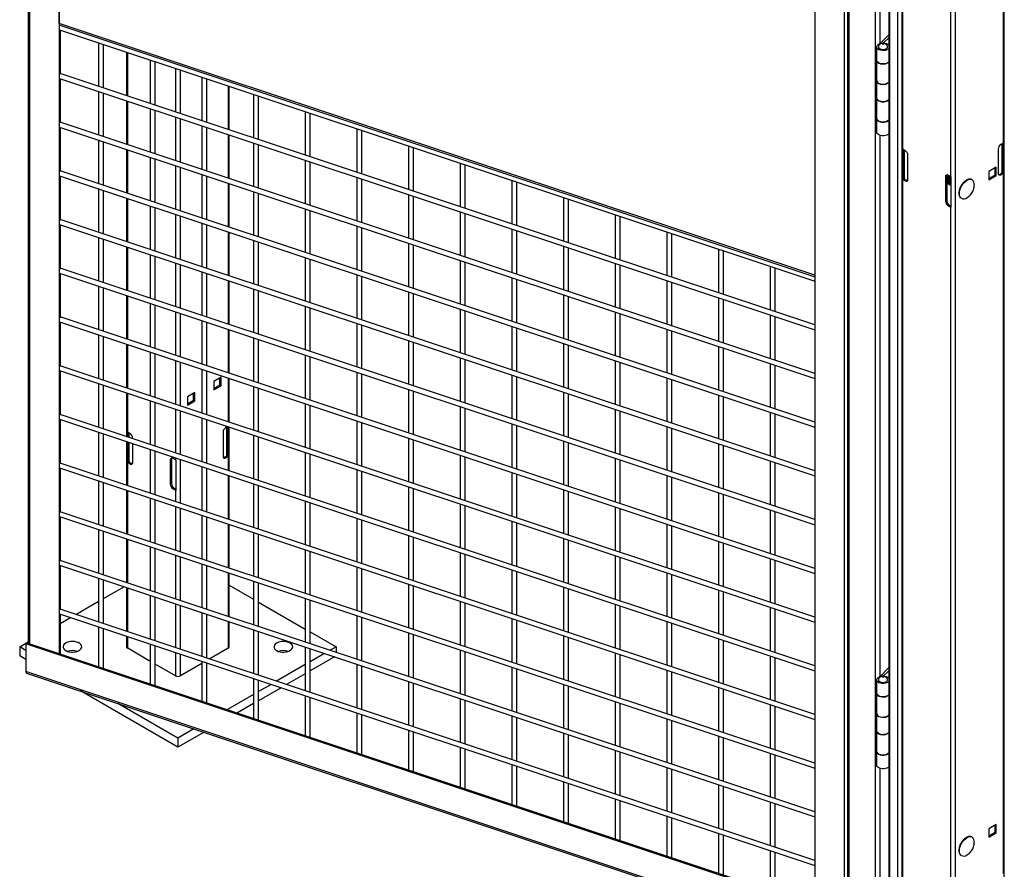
# Model space of a CAD drawing. Header units: inches. Extents: x 0.1 to 10.7, y 0.1 to 7.8.
# Tile 42 of 46: x 8.8 to 10.2, y 5 to 6.2. Entities that reach past the tile are written whole.
import ezdxf

# ---------------------------------------------------------------- set-up
doc = ezdxf.new("R2010")
doc.units = ezdxf.units.IN
doc.header["$MEASUREMENT"] = 0

msp = doc.modelspace()

# ---------------------------------------------------------------- linework, layer by layer
for p, q in [((9.99406, 7.14998), (9.99406, 4.9045)), ((9.99661, 4.90195), (9.99661, 7.14743)), ((10.03288, 7.13535), (10.03288, 4.88986)), ((10.05194, 7.1284), (10.05194, 4.88291)), ((10.05356, 4.88066), (10.05356, 7.12614)), ((9.94859, 7.12091), (9.94859, 4.96183)), ((10.06417, 7.12002), (10.06417, 4.87453)), ((10.07014, 7.11777), (10.07014, 4.69791)), ((10.21331, 4.69791), (10.21331, 7.11777)), ((9.98954, 7.10726), (9.98954, 4.94819)), ((10.14526, 4.65743), (10.14526, 7.07729)), ((10.21185, 7.00515), (10.21185, 6.02701)), ((10.07161, 6.0185), (10.07161, 6.99665)), ((10.13819, 6.95821), (10.13819, 5.98006)), ((10.03985, 6.16636), (10.03985, 6.78619)), ((8.84977, 6.37473), (8.84977, 5.32807)), ((8.85217, 5.32727), (8.85217, 6.37497)), ((8.89312, 6.36168), (8.89312, 5.31362)), ((8.89312, 6.19421), (8.89312, 6.36168)), ((9.94859, 6.24168), (9.94859, 5.84242)), ((9.94859, 5.84242), (8.89312, 6.19421)), ((8.89413, 6.19173), (9.94859, 5.84028)), ((8.89462, 6.19157), (8.89462, 6.19118)), ((8.89373, 6.18548), (9.94859, 5.8339)), ((8.89462, 6.18519), (8.89462, 6.12314)), ((10.05194, 6.17845), (10.03977, 6.16627)), ((8.94828, 6.1673), (8.94828, 6.10628)), ((8.95495, 6.10406), (8.95495, 6.16508)), ((10.05194, 6.17405), (10.04433, 6.16644)), ((8.98739, 6.15427), (8.98739, 6.09325)), ((8.98885, 6.09276), (8.98885, 6.15378)), ((10.03494, 6.16138), (10.03494, 6.14267)), ((9.02045, 6.14325), (9.02045, 6.08223)), ((9.02712, 6.08001), (9.02712, 6.14102)), ((10.03494, 6.14267), (10.03494, 6.1146)), ((9.94859, 5.77288), (8.89462, 6.12417)), ((9.05544, 6.13159), (9.05544, 6.07057)), ((9.06251, 6.06821), (9.06251, 6.12923)), ((8.89373, 6.11744), (9.94859, 5.76586)), ((8.89462, 6.11714), (8.89462, 6.05509)), ((9.09262, 6.11919), (9.09262, 6.05817)), ((9.09928, 6.05595), (9.09928, 6.11697)), ((9.12909, 6.10704), (9.12909, 6.04602)), ((9.13056, 6.04553), (9.13056, 6.10655)), ((10.03494, 6.11375), (10.03494, 6.08994)), ((8.94828, 6.09925), (8.94828, 6.03824)), ((8.95495, 6.03602), (8.95495, 6.09703)), ((9.16479, 6.09514), (9.16479, 6.03412)), ((9.17145, 6.0319), (9.17145, 6.09292)), ((8.98739, 6.08622), (8.98739, 6.0252)), ((8.98885, 6.02472), (8.98885, 6.08573)), ((10.03494, 6.08994), (10.03494, 6.06187)), ((9.02045, 6.0752), (9.02045, 6.01418)), ((9.02712, 6.01196), (9.02712, 6.07298)), ((9.23696, 6.07109), (9.23696, 6.01007)), ((9.24362, 6.00785), (9.24362, 6.06886)), ((9.94859, 5.70484), (8.89462, 6.05612)), ((9.05544, 6.06354), (9.05544, 6.00252)), ((9.06251, 6.00017), (9.06251, 6.06118)), ((10.03494, 6.06102), (10.03494, 6.0423)), ((8.89373, 6.04939), (9.94859, 5.69781)), ((8.89462, 6.0491), (8.89462, 5.98705)), ((9.09262, 6.05115), (9.09262, 5.99013)), ((9.09928, 5.98791), (9.09928, 6.04893)), ((9.12909, 6.03899), (9.12909, 5.97797)), ((9.13056, 5.97748), (9.13056, 6.0385)), ((9.30912, 6.04703), (9.30912, 5.98601)), ((9.31579, 5.98379), (9.31579, 6.04481)), ((10.03985, 5.28177), (10.03985, 6.03769)), ((8.94828, 6.03121), (8.94828, 5.97019)), ((8.95495, 5.96797), (8.95495, 6.02899)), ((9.16479, 6.02709), (9.16479, 5.96608)), ((9.17145, 5.96385), (9.17145, 6.02487)), ((10.21185, 6.02701), (10.20861, 6.02513)), ((10.21014, 5.98546), (10.21014, 6.02602)), ((10.21063, 6.0263), (10.21063, 5.98586)), ((10.21239, 6.02737), (10.21239, 5.98485)), ((8.98739, 6.01818), (8.98739, 5.95716)), ((8.98885, 5.95667), (8.98885, 6.01769)), ((9.38129, 6.02298), (9.38129, 5.96196)), ((9.38796, 5.95974), (9.38796, 6.02076)), ((10.07107, 5.97634), (10.07107, 6.01887)), ((10.07485, 6.01663), (10.07161, 6.0185)), ((10.07282, 5.97735), (10.07282, 6.0178)), ((10.07332, 6.01751), (10.07332, 5.97696)), ((10.20478, 6.0185), (10.20478, 5.98482)), ((9.02045, 6.00716), (9.02045, 5.94614)), ((9.02712, 5.94392), (9.02712, 6.00493)), ((9.23696, 6.00304), (9.23696, 5.94202)), ((9.24362, 5.9398), (9.24362, 6.00082)), ((9.45346, 5.99892), (9.45346, 5.93791)), ((9.46013, 5.93568), (9.46013, 5.9967)), ((10.07868, 5.97631), (10.07868, 6.00999)), ((9.94859, 5.63679), (8.89462, 5.98808)), ((9.05544, 5.9955), (9.05544, 5.93448)), ((9.06251, 5.93212), (9.06251, 5.99314)), ((9.09262, 5.9831), (9.09262, 5.92208)), ((10.20204, 5.99316), (10.19191, 5.98732)), ((10.19191, 5.98732), (10.19191, 5.97562)), ((10.20033, 5.98246), (10.20033, 5.99218)), ((10.20204, 5.98147), (10.20204, 5.99316)), ((10.2069, 5.98359), (10.21014, 5.98546)), ((10.2069, 5.98359), (10.20861, 5.98261)), ((10.20861, 5.98261), (10.21185, 5.98448)), ((10.21239, 5.98485), (10.21063, 5.98586)), ((10.21185, 5.98448), (10.21185, 5.00633)), ((8.89373, 5.98135), (9.94859, 5.62977)), ((8.89462, 5.98105), (8.89462, 5.919)), ((9.09928, 5.91986), (9.09928, 5.98088)), ((9.12909, 5.97095), (9.12909, 5.90993)), ((9.13056, 5.90944), (9.13056, 5.97046)), ((9.30912, 5.97899), (9.30912, 5.91797)), ((9.31579, 5.91575), (9.31579, 5.97676)), ((9.52563, 5.97487), (9.52563, 5.91385)), ((9.5323, 5.91163), (9.5323, 5.97265)), ((10.07107, 5.97634), (10.07282, 5.97735)), ((10.07161, 4.99782), (10.07161, 5.97597)), ((10.07161, 5.97597), (10.07485, 5.9741)), ((10.07332, 5.97696), (10.07656, 5.97509)), ((10.07485, 5.9741), (10.07656, 5.97509)), ((10.13283, 5.98071), (10.13112, 5.97972)), ((10.13112, 5.97972), (10.13112, 5.94604)), ((10.13283, 5.98071), (10.13283, 5.94702)), ((10.13295, 5.97132), (10.13315, 5.9712)), ((10.13458, 5.97037), (10.13479, 5.97025)), ((10.13819, 5.98006), (10.13495, 5.98193)), ((10.13622, 5.96943), (10.13643, 5.96931)), ((10.13883, 5.97975), (10.13883, 5.93722)), ((10.19191, 5.9776), (10.20033, 5.98246)), ((10.19191, 5.97562), (10.20204, 5.98147)), ((10.20204, 5.98147), (10.20033, 5.98246)), ((8.94828, 5.96316), (8.94828, 5.90215)), ((8.95495, 5.89992), (8.95495, 5.96094)), ((9.16479, 5.95905), (9.16479, 5.89803)), ((9.17145, 5.89581), (9.17145, 5.95683)), ((10.13786, 5.96848), (10.13806, 5.96836)), ((8.98739, 5.95013), (8.98739, 5.88911)), ((8.98885, 5.88863), (8.98885, 5.94964)), ((9.38129, 5.95493), (9.38129, 5.89392)), ((9.38796, 5.89169), (9.38796, 5.95271)), ((9.5978, 5.95082), (9.5978, 5.8898)), ((9.60447, 5.88758), (9.60447, 5.9486)), ((10.13112, 5.94604), (10.13283, 5.94702)), ((9.02045, 5.93911), (9.02045, 5.87809)), ((9.02712, 5.87587), (9.02712, 5.93689)), ((9.23696, 5.935), (9.23696, 5.87398)), ((9.24362, 5.87176), (9.24362, 5.93277)), ((9.45346, 5.93088), (9.45346, 5.86986)), ((9.46013, 5.86764), (9.46013, 5.92866)), ((10.13666, 5.94039), (10.13495, 5.9394)), ((10.13495, 5.9394), (10.13819, 5.93753)), ((10.13666, 5.94039), (10.13883, 5.93914)), ((10.13819, 5.93753), (10.13819, 4.95938)), ((9.94859, 5.56875), (8.89462, 5.92003)), ((9.05544, 5.92745), (9.05544, 5.86643)), ((9.06251, 5.86408), (9.06251, 5.92509)), ((9.09262, 5.91506), (9.09262, 5.85404)), ((9.66997, 5.92676), (9.66997, 5.86575)), ((9.67663, 5.86352), (9.67663, 5.92454)), ((8.89373, 5.9133), (9.94859, 5.56172)), ((8.89462, 5.91301), (8.89462, 5.85096)), ((9.09928, 5.85182), (9.09928, 5.91284)), ((9.12909, 5.9029), (9.12909, 5.84188)), ((9.13056, 5.84139), (9.13056, 5.90241)), ((9.30912, 5.91094), (9.30912, 5.84992)), ((9.31579, 5.8477), (9.31579, 5.90872)), ((9.52563, 5.90683), (9.52563, 5.84581)), ((9.5323, 5.84359), (9.5323, 5.9046)), ((9.74214, 5.90271), (9.74214, 5.84169)), ((9.7488, 5.83947), (9.7488, 5.90049)), ((8.94828, 5.89512), (8.94828, 5.8341)), ((8.95495, 5.83188), (8.95495, 5.8929)), ((9.16479, 5.891), (9.16479, 5.82999)), ((9.17145, 5.82776), (9.17145, 5.88878)), ((9.38129, 5.88689), (9.38129, 5.82587)), ((8.98739, 5.88209), (8.98739, 5.82107)), ((8.98885, 5.82058), (8.98885, 5.8816)), ((9.38796, 5.82365), (9.38796, 5.88467)), ((9.5978, 5.88277), (9.5978, 5.82175)), ((9.60447, 5.81953), (9.60447, 5.88055)), ((9.81431, 5.87866), (9.81431, 5.81764)), ((9.82097, 5.81542), (9.82097, 5.87643)), ((9.02045, 5.87107), (9.02045, 5.81005)), ((9.02712, 5.80783), (9.02712, 5.86884)), ((9.05544, 5.85941), (9.05544, 5.79839)), ((9.23696, 5.86695), (9.23696, 5.80593)), ((9.24362, 5.80371), (9.24362, 5.86473)), ((9.45346, 5.86283), (9.45346, 5.80182)), ((9.46013, 5.79959), (9.46013, 5.86061)), ((8.89373, 5.84526), (9.94859, 5.49368)), ((9.94859, 5.5007), (8.89462, 5.85199)), ((9.06251, 5.79603), (9.06251, 5.85705)), ((9.09262, 5.84701), (9.09262, 5.78599)), ((9.66997, 5.85872), (9.66997, 5.7977)), ((9.67663, 5.79548), (9.67663, 5.8565)), ((9.88647, 5.8546), (9.88647, 5.79358)), ((9.89314, 5.79136), (9.89314, 5.85238)), ((8.89462, 5.84496), (8.89462, 5.78291)), ((9.09928, 5.78377), (9.09928, 5.84479)), ((9.12909, 5.83486), (9.12909, 5.77384)), ((9.13056, 5.77335), (9.13056, 5.83437)), ((9.30912, 5.8429), (9.30912, 5.78188)), ((9.31579, 5.77966), (9.31579, 5.84067)), ((9.52563, 5.83878), (9.52563, 5.77776)), ((9.5323, 5.77554), (9.5323, 5.83656)), ((9.74214, 5.83466), (9.74214, 5.77365)), ((9.7488, 5.77142), (9.7488, 5.83244)), ((8.94828, 5.82707), (8.94828, 5.76606)), ((8.95495, 5.76383), (8.95495, 5.82485)), ((9.16479, 5.82296), (9.16479, 5.76194)), ((9.17145, 5.75972), (9.17145, 5.82074)), ((9.38129, 5.81884), (9.38129, 5.75783)), ((8.98739, 5.81404), (8.98739, 5.75302)), ((8.98885, 5.75254), (8.98885, 5.81355)), ((9.38796, 5.7556), (9.38796, 5.81662)), ((9.5978, 5.81473), (9.5978, 5.75371)), ((9.60447, 5.75149), (9.60447, 5.81251)), ((9.81431, 5.81061), (9.81431, 5.74959)), ((9.82097, 5.74737), (9.82097, 5.80839)), ((9.02045, 5.80302), (9.02045, 5.742)), ((9.02712, 5.73978), (9.02712, 5.8008)), ((9.05544, 5.79136), (9.05544, 5.73034)), ((9.23696, 5.79891), (9.23696, 5.73789)), ((9.24362, 5.73567), (9.24362, 5.79668)), ((9.45346, 5.79479), (9.45346, 5.73377)), ((9.46013, 5.73155), (9.46013, 5.79257)), ((9.66997, 5.79067), (9.66997, 5.72966)), ((8.89373, 5.77721), (9.94859, 5.42563)), ((9.94859, 5.43266), (8.89462, 5.78394)), ((8.89462, 5.77691), (8.89462, 5.71487)), ((9.06251, 5.72799), (9.06251, 5.789)), ((9.09262, 5.77897), (9.09262, 5.71795)), ((9.09928, 5.71573), (9.09928, 5.77675)), ((9.67663, 5.72743), (9.67663, 5.78845)), ((9.88647, 5.78656), (9.88647, 5.72554)), ((9.89314, 5.72332), (9.89314, 5.78434)), ((9.12909, 5.76681), (9.12909, 5.70579)), ((9.13056, 5.7053), (9.13056, 5.76632)), ((9.30912, 5.77485), (9.30912, 5.71383)), ((9.31579, 5.71161), (9.31579, 5.77263)), ((9.52563, 5.77074), (9.52563, 5.70972)), ((9.5323, 5.7075), (9.5323, 5.76851)), ((9.74214, 5.76662), (9.74214, 5.7056)), ((9.7488, 5.70338), (9.7488, 5.7644)), ((8.94828, 5.75903), (8.94828, 5.69801)), ((8.95495, 5.69579), (8.95495, 5.75681)), ((9.16479, 5.75491), (9.16479, 5.6939)), ((9.17145, 5.69167), (9.17145, 5.75269)), ((9.38129, 5.7508), (9.38129, 5.68978)), ((8.98739, 5.746), (8.98739, 5.68498)), ((8.98885, 5.68449), (8.98885, 5.74551)), ((9.38796, 5.68756), (9.38796, 5.74858)), ((9.5978, 5.74668), (9.5978, 5.68566)), ((9.60447, 5.68344), (9.60447, 5.74446)), ((9.81431, 5.74257), (9.81431, 5.68155)), ((9.82097, 5.67933), (9.82097, 5.74034)), ((9.02045, 5.73498), (9.02045, 5.67396)), ((9.02712, 5.67174), (9.02712, 5.73275)), ((9.05544, 5.72332), (9.05544, 5.6623)), ((9.23696, 5.73086), (9.23696, 5.66984)), ((9.24362, 5.66762), (9.24362, 5.72864)), ((9.45346, 5.72674), (9.45346, 5.66573)), ((9.46013, 5.6635), (9.46013, 5.72452)), ((9.66997, 5.72263), (9.66997, 5.66161)), ((8.89373, 5.70917), (9.94859, 5.35759)), ((9.94859, 5.36461), (8.89462, 5.7159)), ((8.89462, 5.70887), (8.89462, 5.64682)), ((9.06251, 5.65994), (9.06251, 5.72096)), ((9.09262, 5.71092), (9.09262, 5.6499)), ((9.09928, 5.64768), (9.09928, 5.7087)), ((9.67663, 5.65939), (9.67663, 5.72041)), ((9.88647, 5.71851), (9.88647, 5.65749)), ((9.89314, 5.65527), (9.89314, 5.71629)), ((9.11928, 5.69962), (9.10915, 5.69377)), ((9.11757, 5.68891), (9.11757, 5.69863)), ((9.11928, 5.68792), (9.11928, 5.69962)), ((9.12909, 5.69877), (9.12909, 5.63775)), ((9.13056, 5.63726), (9.13056, 5.69828)), ((9.30912, 5.70681), (9.30912, 5.64579)), ((9.31579, 5.64357), (9.31579, 5.70458)), ((9.52563, 5.70269), (9.52563, 5.64167)), ((9.5323, 5.63945), (9.5323, 5.70047)), ((9.74214, 5.69857), (9.74214, 5.63756)), ((9.7488, 5.63533), (9.7488, 5.69635)), ((8.94828, 5.69098), (8.94828, 5.62997)), ((8.95495, 5.62774), (8.95495, 5.68876)), ((9.10915, 5.69377), (9.10915, 5.68208)), ((9.10915, 5.68405), (9.11757, 5.68891)), ((9.10915, 5.68208), (9.11928, 5.68792)), ((9.11928, 5.68792), (9.11757, 5.68891)), ((9.16479, 5.68687), (9.16479, 5.62585)), ((9.17145, 5.62363), (9.17145, 5.68465)), ((9.38129, 5.68275), (9.38129, 5.62173)), ((9.38796, 5.61951), (9.38796, 5.68053)), ((8.98739, 5.67795), (8.98739, 5.61693)), ((8.98885, 5.62289), (8.98885, 5.67746)), ((9.02045, 5.66693), (9.02045, 5.60591)), ((9.08245, 5.67836), (9.07232, 5.67251)), ((9.07232, 5.67251), (9.07232, 5.66082)), ((9.07232, 5.66279), (9.08074, 5.66765)), ((9.07232, 5.66082), (9.08245, 5.66666)), ((9.08074, 5.66765), (9.08074, 5.67737)), ((9.08074, 5.66765), (9.08245, 5.66666)), ((9.08245, 5.66666), (9.08245, 5.67836)), ((9.5978, 5.67864), (9.5978, 5.61762)), ((9.60447, 5.6154), (9.60447, 5.67641)), ((9.81431, 5.67452), (9.81431, 5.6135)), ((9.82097, 5.61128), (9.82097, 5.6723)), ((9.02712, 5.60369), (9.02712, 5.66471)), ((9.05544, 5.65527), (9.05544, 5.59425)), ((9.06251, 5.5919), (9.06251, 5.65291)), ((9.23696, 5.66281), (9.23696, 5.6018)), ((9.24362, 5.59958), (9.24362, 5.66059)), ((9.45346, 5.6587), (9.45346, 5.59768)), ((9.46013, 5.59546), (9.46013, 5.65648)), ((9.66997, 5.65458), (9.66997, 5.59357)), ((8.89373, 5.64112), (9.94859, 5.28954)), ((9.94859, 5.29657), (8.89462, 5.64785)), ((8.89462, 5.64082), (8.89462, 5.57878)), ((9.09262, 5.64288), (9.09262, 5.58186)), ((9.09928, 5.57964), (9.09928, 5.64066)), ((9.67663, 5.59134), (9.67663, 5.65236)), ((9.88647, 5.65047), (9.88647, 5.58945)), ((9.89314, 5.58723), (9.89314, 5.64825)), ((9.12836, 5.63097), (9.12585, 5.62952)), ((9.12738, 5.58985), (9.12738, 5.63041)), ((9.12788, 5.63069), (9.12788, 5.59025)), ((9.12963, 5.63054), (9.12963, 5.58923)), ((9.13056, 5.56921), (9.13056, 5.63023)), ((9.30912, 5.63876), (9.30912, 5.57774)), ((9.31579, 5.57552), (9.31579, 5.63654)), ((9.52563, 5.63465), (9.52563, 5.57363)), ((9.5323, 5.57141), (9.5323, 5.63242)), ((9.74214, 5.63053), (9.74214, 5.56951)), ((9.7488, 5.56729), (9.7488, 5.62831)), ((8.94828, 5.62294), (8.94828, 5.56192)), ((8.95495, 5.5597), (8.95495, 5.62072)), ((8.98831, 5.61662), (8.98831, 5.62325)), ((8.99209, 5.62102), (8.98885, 5.62289)), ((8.99007, 5.61604), (8.99007, 5.62218)), ((8.99056, 5.6219), (8.99056, 5.61588)), ((8.99592, 5.61409), (8.99592, 5.61438)), ((9.12202, 5.62289), (9.12202, 5.5892)), ((9.16479, 5.61882), (9.16479, 5.55781)), ((9.17145, 5.55558), (9.17145, 5.6166)), ((9.38129, 5.61471), (9.38129, 5.55369)), ((9.38796, 5.55147), (9.38796, 5.61249)), ((8.98739, 5.60991), (8.98739, 5.54889)), ((8.98831, 5.58073), (8.98831, 5.6096)), ((8.99007, 5.58174), (8.99007, 5.60901)), ((8.99056, 5.60885), (8.99056, 5.58134)), ((8.99592, 5.5807), (8.99592, 5.60706)), ((9.02045, 5.59889), (9.02045, 5.53787)), ((9.5978, 5.61059), (9.5978, 5.54957)), ((9.60447, 5.54735), (9.60447, 5.60837)), ((9.81431, 5.60648), (9.81431, 5.54546)), ((9.82097, 5.54324), (9.82097, 5.60425)), ((9.02712, 5.53565), (9.02712, 5.59666)), ((9.05007, 5.58509), (9.04836, 5.58411)), ((9.04836, 5.58411), (9.04836, 5.55042)), ((9.05007, 5.58509), (9.05007, 5.55141)), ((9.05544, 5.58445), (9.05219, 5.58632)), ((9.05544, 5.58722), (9.05544, 5.58445)), ((9.05607, 5.58414), (9.05607, 5.54161)), ((9.06251, 5.52385), (9.06251, 5.58487)), ((9.12414, 5.58798), (9.12738, 5.58985)), ((9.12585, 5.58699), (9.12414, 5.58798)), ((9.12585, 5.58699), (9.12909, 5.58886)), ((9.12963, 5.58923), (9.12788, 5.59025)), ((9.12909, 5.58886), (9.12909, 5.5697)), ((9.23696, 5.59477), (9.23696, 5.53375)), ((9.24362, 5.53153), (9.24362, 5.59255)), ((9.45346, 5.59065), (9.45346, 5.52964)), ((9.46013, 5.52741), (9.46013, 5.58843)), ((9.66997, 5.58654), (9.66997, 5.52552)), ((9.67663, 5.5233), (9.67663, 5.58432)), ((8.89373, 5.57308), (9.94859, 5.22149)), ((9.94859, 5.22852), (8.89462, 5.57981)), ((8.89462, 5.57278), (8.89462, 5.51073)), ((8.98831, 5.58073), (8.99007, 5.58174)), ((8.98885, 5.58036), (8.99209, 5.57849)), ((8.98885, 5.5484), (8.98885, 5.58036)), ((8.99056, 5.58134), (8.9938, 5.57947)), ((8.99209, 5.57849), (8.9938, 5.57947)), ((9.09262, 5.57483), (9.09262, 5.51381)), ((9.09928, 5.51159), (9.09928, 5.57261)), ((9.30912, 5.57072), (9.30912, 5.5097)), ((9.88647, 5.58242), (9.88647, 5.5214)), ((9.89314, 5.51918), (9.89314, 5.5802)), ((9.12909, 5.56268), (9.12909, 5.50166)), ((9.13056, 5.50117), (9.13056, 5.56219)), ((9.31579, 5.50748), (9.31579, 5.56849)), ((9.52563, 5.5666), (9.52563, 5.50558)), ((9.5323, 5.50336), (9.5323, 5.56438)), ((9.74214, 5.56248), (9.74214, 5.50147)), ((9.7488, 5.49924), (9.7488, 5.56026)), ((8.94828, 5.55489), (8.94828, 5.49388)), ((8.95495, 5.49165), (8.95495, 5.55267)), ((9.04836, 5.55042), (9.05007, 5.55141)), ((9.0539, 5.54478), (9.05219, 5.54379)), ((9.05219, 5.54379), (9.05544, 5.54192)), ((9.0539, 5.54478), (9.05607, 5.54352)), ((9.16479, 5.55078), (9.16479, 5.48976)), ((9.17145, 5.48754), (9.17145, 5.54856)), ((9.38129, 5.54666), (9.38129, 5.48564)), ((9.38796, 5.48342), (9.38796, 5.54444)), ((9.5978, 5.54255), (9.5978, 5.48153)), ((8.98739, 5.54186), (8.98739, 5.48084)), ((8.98885, 5.48035), (8.98885, 5.54137)), ((9.02045, 5.53084), (9.02045, 5.46982)), ((9.05544, 5.54192), (9.05544, 5.52621)), ((9.60447, 5.47931), (9.60447, 5.54032)), ((9.81431, 5.53843), (9.81431, 5.47741)), ((9.82097, 5.47519), (9.82097, 5.53621)), ((9.02712, 5.4676), (9.02712, 5.52862)), ((9.05544, 5.51918), (9.05544, 5.45816)), ((9.06251, 5.45581), (9.06251, 5.51682)), ((9.23696, 5.52672), (9.23696, 5.46571)), ((9.24362, 5.46349), (9.24362, 5.5245)), ((9.45346, 5.52261), (9.45346, 5.46159)), ((9.46013, 5.45937), (9.46013, 5.52039)), ((9.66997, 5.51849), (9.66997, 5.45748)), ((9.67663, 5.45525), (9.67663, 5.51627)), ((8.89373, 5.50503), (9.94859, 5.15345)), ((9.94859, 5.16048), (8.89462, 5.51176)), ((8.89462, 5.50473), (8.89462, 5.44269)), ((9.09262, 5.50679), (9.09262, 5.44577)), ((9.09928, 5.44355), (9.09928, 5.50457)), ((9.30912, 5.50267), (9.30912, 5.44165)), ((9.88647, 5.51438), (9.88647, 5.45336)), ((9.89314, 5.45114), (9.89314, 5.51216)), ((9.12909, 5.49463), (9.12909, 5.43361)), ((9.13056, 5.43312), (9.13056, 5.49414)), ((9.31579, 5.43943), (9.31579, 5.50045)), ((9.52563, 5.49856), (9.52563, 5.43754)), ((9.5323, 5.43532), (9.5323, 5.49633)), ((9.74214, 5.49444), (9.74214, 5.43342)), ((9.7488, 5.4312), (9.7488, 5.49222)), ((8.94828, 5.48685), (8.94828, 5.42583)), ((8.95495, 5.42361), (8.95495, 5.48463)), ((8.98739, 5.47382), (8.98739, 5.4128)), ((9.16479, 5.48273), (9.16479, 5.42172)), ((9.17145, 5.41949), (9.17145, 5.48051)), ((9.38129, 5.47862), (9.38129, 5.4176)), ((9.38796, 5.41538), (9.38796, 5.4764)), ((9.5978, 5.4745), (9.5978, 5.41348)), ((8.98885, 5.41231), (8.98885, 5.47333)), ((9.02045, 5.4628), (9.02045, 5.40178)), ((9.02712, 5.39956), (9.02712, 5.46057)), ((9.60447, 5.41126), (9.60447, 5.47228)), ((9.81431, 5.47039), (9.81431, 5.40937)), ((9.82097, 5.40715), (9.82097, 5.46816)), ((9.05544, 5.45113), (9.05544, 5.39012)), ((9.06251, 5.38776), (9.06251, 5.44878)), ((9.23696, 5.45868), (9.23696, 5.39766)), ((9.24362, 5.39544), (9.24362, 5.45646)), ((9.45346, 5.45456), (9.45346, 5.39355)), ((9.46013, 5.39132), (9.46013, 5.45234)), ((9.66997, 5.45045), (9.66997, 5.38943)), ((9.67663, 5.38721), (9.67663, 5.44823)), ((9.88647, 5.44633), (9.88647, 5.38531)), ((8.89373, 5.43699), (9.94859, 5.0854)), ((9.94859, 5.09243), (8.89462, 5.44372)), ((8.89462, 5.43669), (8.89462, 5.37464)), ((9.09262, 5.43874), (9.09262, 5.37772)), ((9.09928, 5.3755), (9.09928, 5.43652)), ((9.30912, 5.43463), (9.30912, 5.37361)), ((9.89314, 5.38309), (9.89314, 5.44411)), ((8.94828, 5.4188), (8.94828, 5.35779)), ((9.12909, 5.42659), (9.12909, 5.36557)), ((9.13056, 5.36508), (9.13056, 5.4261)), ((9.31579, 5.37139), (9.31579, 5.4324)), ((9.52563, 5.43051), (9.52563, 5.36949)), ((9.5323, 5.36727), (9.5323, 5.42829)), ((9.74214, 5.42639), (9.74214, 5.36538)), ((9.7488, 5.36315), (9.7488, 5.42417)), ((8.95495, 5.35556), (8.95495, 5.41658)), ((8.95495, 5.39049), (8.9836, 5.40703)), ((8.98739, 5.40577), (8.98739, 5.34475)), ((8.98885, 5.34426), (8.98885, 5.40528)), ((9.13056, 5.40922), (9.16479, 5.38945)), ((9.16479, 5.41469), (9.16479, 5.35367)), ((9.17145, 5.35145), (9.17145, 5.41247)), ((9.38129, 5.41057), (9.38129, 5.34955)), ((9.38796, 5.34733), (9.38796, 5.40835)), ((9.5978, 5.40646), (9.5978, 5.34544)), ((9.02045, 5.39475), (9.02045, 5.33373)), ((9.02712, 5.33151), (9.02712, 5.39253)), ((9.60447, 5.34322), (9.60447, 5.40423)), ((9.81431, 5.40234), (9.81431, 5.34132)), ((9.82097, 5.3391), (9.82097, 5.40012)), ((8.91659, 5.36835), (8.94828, 5.38664)), ((9.05544, 5.38309), (9.05544, 5.32207)), ((9.06251, 5.31972), (9.06251, 5.38073)), ((9.17145, 5.38561), (9.23696, 5.34779)), ((9.23696, 5.39063), (9.23696, 5.32962)), ((9.24362, 5.32739), (9.24362, 5.38841)), ((9.45346, 5.38652), (9.45346, 5.3255)), ((9.46013, 5.32328), (9.46013, 5.3843)), ((9.66997, 5.3824), (9.66997, 5.32139)), ((9.67663, 5.31916), (9.67663, 5.38018)), ((9.88647, 5.37829), (9.88647, 5.31727)), ((8.89373, 5.36894), (9.94859, 5.01736)), ((9.94859, 5.02439), (8.89462, 5.37567)), ((8.89462, 5.36864), (8.89462, 5.31312)), ((8.89462, 5.35566), (8.90888, 5.36389)), ((9.09262, 5.3707), (9.09262, 5.30968)), ((9.09928, 5.30746), (9.09928, 5.36847)), ((9.30912, 5.36658), (9.30912, 5.30556)), ((9.31579, 5.30334), (9.31579, 5.36436)), ((9.89314, 5.31505), (9.89314, 5.37607)), ((8.94828, 5.35076), (8.94828, 5.29523)), ((9.12909, 5.35854), (9.12909, 5.32094)), ((9.13056, 5.32298), (9.13056, 5.35805)), ((9.52563, 5.36247), (9.52563, 5.30145)), ((9.5323, 5.29923), (9.5323, 5.36024)), ((9.74214, 5.35835), (9.74214, 5.29733)), ((9.7488, 5.29511), (9.7488, 5.35613)), ((8.95495, 5.29301), (8.95495, 5.34854)), ((8.98739, 5.33773), (8.98739, 5.32298)), ((8.98885, 5.32094), (8.98885, 5.33724)), ((9.16479, 5.34664), (9.16479, 5.28563)), ((9.17145, 5.2834), (9.17145, 5.34442)), ((9.24362, 5.34394), (9.27994, 5.32298)), ((9.38129, 5.34253), (9.38129, 5.28151)), ((9.38796, 5.27929), (9.38796, 5.34031)), ((9.5978, 5.33841), (9.5978, 5.27739)), ((8.838, 5.32298), (8.84977, 5.32977)), ((8.838, 5.32298), (8.838, 5.31022)), ((8.84651, 5.31806), (8.838, 5.32298)), ((8.84801, 5.32865), (8.84651, 5.32715)), ((9.99219, 4.9453), (8.84651, 5.32715)), ((8.84651, 5.32715), (8.84651, 5.28854)), ((8.84801, 5.32865), (9.99369, 4.9468)), ((9.02045, 5.32671), (9.02045, 5.27118)), ((9.02712, 5.26896), (9.02712, 5.32448)), ((9.23696, 5.32259), (9.23696, 5.26157)), ((9.27994, 5.32298), (9.2715, 5.3181)), ((9.27994, 5.32298), (9.27994, 5.31529)), ((9.60447, 5.27517), (9.60447, 5.33619)), ((9.81431, 5.3343), (9.81431, 5.27328)), ((9.82097, 5.27106), (9.82097, 5.33207)), ((8.84651, 5.3053), (8.838, 5.31022)), ((9.02045, 5.30269), (8.98885, 5.32094)), ((9.05544, 5.31504), (9.05544, 5.2825)), ((9.06251, 5.2825), (9.06251, 5.31269)), ((9.12909, 5.32094), (9.10338, 5.30609)), ((9.24362, 5.25935), (9.24362, 5.32037)), ((9.26378, 5.31365), (9.24362, 5.30201)), ((9.27779, 5.30898), (9.24362, 5.28925)), ((9.45346, 5.31847), (9.45346, 5.25746)), ((9.46013, 5.25523), (9.46013, 5.31625)), ((9.66997, 5.31436), (9.66997, 5.25334)), ((9.67663, 5.25112), (9.67663, 5.31214)), ((9.88647, 5.31024), (9.88647, 5.24922)), ((9.05544, 5.2825), (9.02712, 5.29885)), ((9.09262, 5.29988), (9.06251, 5.2825)), ((9.09262, 5.30265), (9.09262, 5.24713)), ((9.09928, 5.2449), (9.09928, 5.30043)), ((9.23696, 5.29816), (9.19677, 5.27496)), ((9.30912, 5.29854), (9.30912, 5.23752)), ((9.31579, 5.2353), (9.31579, 5.29631)), ((9.89314, 5.247), (9.89314, 5.30802)), ((9.99219, 4.90669), (8.84651, 5.28854)), ((8.8474, 5.28639), (9.99307, 4.90454)), ((9.23696, 5.2854), (9.21078, 5.27029)), ((9.52563, 5.29442), (9.52563, 5.2334)), ((9.5323, 5.23118), (9.5323, 5.2922)), ((9.74214, 5.2903), (9.74214, 5.22929)), ((9.7488, 5.22706), (9.7488, 5.28808)), ((10.05194, 5.29386), (10.03977, 5.28169)), ((10.05194, 5.28946), (10.04433, 5.28185)), ((9.16479, 5.2786), (9.16479, 5.22307)), ((9.17145, 5.22085), (9.17145, 5.27638)), ((9.18906, 5.27051), (9.17145, 5.26035)), ((9.38129, 5.27448), (9.38129, 5.21346)), ((9.38796, 5.21124), (9.38796, 5.27226)), ((9.5978, 5.27037), (9.5978, 5.20935)), ((9.60447, 5.20713), (9.60447, 5.26814)), ((10.03494, 5.2768), (10.03494, 5.25808)), ((9.05897, 5.18265), (8.92283, 5.26125)), ((9.16479, 5.2565), (9.12808, 5.23531)), ((9.20307, 5.26584), (9.17145, 5.24759)), ((9.23696, 5.25454), (9.23696, 5.19902)), ((9.81431, 5.26625), (9.81431, 5.20523)), ((9.82097, 5.20301), (9.82097, 5.26403)), ((10.03494, 5.25808), (10.03494, 5.23002)), ((9.05897, 5.19541), (8.97512, 5.24382)), ((9.16479, 5.24374), (9.14209, 5.23064)), ((9.24362, 5.1968), (9.24362, 5.25232)), ((9.45346, 5.25043), (9.45346, 5.18941)), ((9.46013, 5.18719), (9.46013, 5.24821)), ((9.66997, 5.24631), (9.66997, 5.18529)), ((9.67663, 5.18307), (9.67663, 5.24409)), ((9.88647, 5.2422), (9.88647, 5.18118)), ((9.89314, 5.17896), (9.89314, 5.23997)), ((9.30912, 5.23049), (9.30912, 5.17496)), ((9.31579, 5.17274), (9.31579, 5.22827)), ((9.52563, 5.22638), (9.52563, 5.16536)), ((10.03494, 5.22917), (10.03494, 5.20535)), ((9.5323, 5.16314), (9.5323, 5.22415)), ((9.74214, 5.22226), (9.74214, 5.16124)), ((9.7488, 5.15902), (9.7488, 5.22004)), ((9.08144, 5.20838), (9.05897, 5.19541)), ((9.09545, 5.20371), (9.05897, 5.18265)), ((9.38129, 5.20644), (9.38129, 5.15091)), ((9.38796, 5.14869), (9.38796, 5.20422)), ((9.5978, 5.20232), (9.5978, 5.1413)), ((9.60447, 5.13908), (9.60447, 5.2001)), ((10.03494, 5.20535), (10.03494, 5.17728)), ((9.05897, 5.19541), (9.05897, 5.18265)), ((9.81431, 5.19821), (9.81431, 5.13719)), ((9.82097, 5.13497), (9.82097, 5.19598)), ((9.45346, 5.18238), (9.45346, 5.12686)), ((9.46013, 5.12464), (9.46013, 5.18016)), ((9.66997, 5.17827), (9.66997, 5.11725)), ((9.67663, 5.11503), (9.67663, 5.17605)), ((9.88647, 5.17415), (9.88647, 5.11313)), ((9.89314, 5.11091), (9.89314, 5.17193)), ((10.03494, 5.17643), (10.03494, 5.15772)), ((9.52563, 5.15833), (9.52563, 5.1028)), ((9.5323, 5.10058), (9.5323, 5.15611)), ((9.74214, 5.15421), (9.74214, 5.0932)), ((9.7488, 5.09097), (9.7488, 5.15199)), ((10.03985, 4.89094), (10.03985, 5.1531)), ((9.5978, 5.13428), (9.5978, 5.07875)), ((9.60447, 5.07653), (9.60447, 5.13205)), ((9.81431, 5.13016), (9.81431, 5.06914)), ((9.82097, 5.06692), (9.82097, 5.12794)), ((9.66997, 5.11022), (9.66997, 5.0547)), ((9.67663, 5.05247), (9.67663, 5.108)), ((9.88647, 5.10611), (9.88647, 5.04509)), ((9.89314, 5.04287), (9.89314, 5.10388)), ((9.74214, 5.08617), (9.74214, 5.03064)), ((9.7488, 5.02842), (9.7488, 5.08395)), ((9.81431, 5.06212), (9.81431, 5.00659)), ((10.20204, 5.07456), (10.19191, 5.06871)), ((10.19191, 5.06871), (10.19191, 5.05701)), ((10.19191, 5.05899), (10.20033, 5.06385)), ((10.19191, 5.05701), (10.20204, 5.06286)), ((10.20033, 5.06385), (10.20033, 5.07357)), ((10.20204, 5.06286), (10.20033, 5.06385)), ((10.20204, 5.06286), (10.20204, 5.07456)), ((9.82097, 5.00437), (9.82097, 5.05989)), ((9.88647, 5.03806), (9.88647, 4.98254)), ((9.89314, 4.98031), (9.89314, 5.03584))]:
    msp.add_line(p, q)
at = {"flags": 128}
for points in [[(10.05194, 6.15911), (10.0509, 6.15816), (10.0492, 6.15722), (10.04714, 6.15656), (10.04486, 6.15624), (10.04251, 6.15627), (10.04026, 6.15666), (10.03826, 6.15737), (10.03664, 6.15835), (10.03552, 6.15954), (10.03498, 6.16086), (10.03506, 6.16222), (10.03574, 6.16352), (10.03698, 6.16467), (10.0387, 6.16559), (10.0387, 6.16559)], [(10.03762, 6.16258), (10.03739, 6.16161), (10.03767, 6.1605), (10.0385, 6.15949), (10.03981, 6.15866), (10.04149, 6.1581), (10.04338, 6.15784), (10.04531, 6.15792), (10.04712, 6.15832), (10.04865, 6.15902), (10.04975, 6.15994), (10.05033, 6.16101), (10.05034, 6.16213), (10.05017, 6.16259)], [(10.03494, 6.14267), (10.03498, 6.14215), (10.03552, 6.14083), (10.03664, 6.13964), (10.03826, 6.13865), (10.04026, 6.13794), (10.04251, 6.13756), (10.04486, 6.13753), (10.04714, 6.13785), (10.0492, 6.1385), (10.0509, 6.13944), (10.05194, 6.1404)], [(10.05194, 6.1404), (10.05119, 6.13966), (10.04958, 6.13867), (10.04758, 6.13796), (10.04534, 6.13757), (10.04299, 6.13753), (10.0407, 6.13784), (10.03864, 6.13849), (10.03693, 6.13942), (10.03571, 6.14058), (10.03504, 6.14188), (10.03494, 6.14267)], [(10.03494, 6.1146), (10.03504, 6.11381), (10.03571, 6.11251), (10.03693, 6.11135), (10.03864, 6.11042), (10.0407, 6.10977), (10.04299, 6.10946), (10.04534, 6.1095), (10.04758, 6.10989), (10.04958, 6.1106), (10.05119, 6.1116), (10.05194, 6.11233)], [(10.05194, 6.11148), (10.0509, 6.11052), (10.0492, 6.10958), (10.04714, 6.10893), (10.04486, 6.10861), (10.04251, 6.10864), (10.04026, 6.10903), (10.03826, 6.10973), (10.03664, 6.11072), (10.03552, 6.11191), (10.03498, 6.11323), (10.03497, 6.11418)], [(10.03494, 6.08994), (10.03498, 6.08942), (10.03552, 6.0881), (10.03664, 6.0869), (10.03826, 6.08592), (10.04026, 6.08521), (10.04251, 6.08483), (10.04486, 6.08479), (10.04714, 6.08512), (10.0492, 6.08577), (10.0509, 6.08671), (10.05194, 6.08766)], [(10.05194, 6.08766), (10.05119, 6.08693), (10.04958, 6.08594), (10.04758, 6.08522), (10.04534, 6.08483), (10.04299, 6.08479), (10.0407, 6.0851), (10.03864, 6.08575), (10.03693, 6.08668), (10.03571, 6.08784), (10.03504, 6.08914), (10.03494, 6.08994)], [(10.03494, 6.06187), (10.03504, 6.06107), (10.03571, 6.05977), (10.03693, 6.05862), (10.03864, 6.05768), (10.0407, 6.05704), (10.04299, 6.05672), (10.04534, 6.05676), (10.04758, 6.05715), (10.04958, 6.05787), (10.05119, 6.05886), (10.05194, 6.05959)], [(10.05194, 6.05874), (10.0509, 6.05779), (10.0492, 6.05685), (10.04714, 6.0562), (10.04486, 6.05588), (10.04251, 6.05591), (10.04026, 6.05629), (10.03826, 6.057), (10.03664, 6.05798), (10.03552, 6.05918), (10.03498, 6.0605), (10.03497, 6.06144)], [(10.05194, 6.04003), (10.0509, 6.03908), (10.0492, 6.03814), (10.04714, 6.03748), (10.04486, 6.03716), (10.04251, 6.03719), (10.04026, 6.03758), (10.03826, 6.03829), (10.03664, 6.03927), (10.03552, 6.04047), (10.03498, 6.04179), (10.03494, 6.0423)], [(10.15348, 5.94994), (10.15277, 5.95048), (10.15166, 5.9519), (10.15092, 5.95377), (10.1506, 5.95599), (10.15071, 5.95849), (10.15124, 5.96116), (10.15217, 5.96388), (10.15346, 5.96656), (10.15507, 5.96907), (10.15691, 5.97132), (10.15893, 5.97322), (10.16103, 5.97467)], [(8.90245, 5.31766), (8.90464, 5.31664), (8.90717, 5.31592), (8.9099, 5.31553), (8.91271, 5.31549), (8.91548, 5.31579), (8.91807, 5.31643), (8.92035, 5.31738), (8.92223, 5.31859), (8.92362, 5.32001), (8.92444, 5.32156), (8.92467, 5.32318), (8.92429, 5.32479), (8.92332, 5.32632), (8.92181, 5.32769), (8.91981, 5.32884), (8.91744, 5.32971), (8.9148, 5.33027), (8.91201, 5.33049), (8.9092, 5.33036), (8.90651, 5.32988), (8.90406, 5.32908), (8.90197, 5.328), (8.90032, 5.32668), (8.89921, 5.32518), (8.89868, 5.32359), (8.89876, 5.32196), (8.89944, 5.32038), (8.90069, 5.31893), (8.90245, 5.31766)], [(9.19708, 5.31766), (9.19927, 5.31664), (9.20179, 5.31592), (9.20453, 5.31553), (9.20734, 5.31549), (9.21011, 5.31579), (9.21269, 5.31643), (9.21498, 5.31738), (9.21686, 5.31859), (9.21825, 5.32001), (9.21907, 5.32156), (9.2193, 5.32318), (9.21892, 5.32479), (9.21795, 5.32632), (9.21643, 5.32769), (9.21444, 5.32884), (9.21207, 5.32971), (9.20943, 5.33027), (9.20664, 5.33049), (9.20383, 5.33036), (9.20114, 5.32988), (9.19869, 5.32908), (9.19659, 5.328), (9.19495, 5.32668), (9.19384, 5.32518), (9.19331, 5.32359), (9.19338, 5.32196), (9.19406, 5.32038), (9.19531, 5.31893), (9.19708, 5.31766)], [(10.05194, 5.27452), (10.0509, 5.27357), (10.0492, 5.27263), (10.04714, 5.27198), (10.04486, 5.27166), (10.04251, 5.27169), (10.04026, 5.27207), (10.03826, 5.27278), (10.03664, 5.27376), (10.03552, 5.27496), (10.03498, 5.27628), (10.03506, 5.27763), (10.03574, 5.27893), (10.03698, 5.28008), (10.0387, 5.28101), (10.0387, 5.28101)], [(10.03762, 5.278), (10.03739, 5.27702), (10.03767, 5.27591), (10.0385, 5.2749), (10.03981, 5.27408), (10.04149, 5.27351), (10.04338, 5.27326), (10.04531, 5.27333), (10.04712, 5.27374), (10.04865, 5.27443), (10.04975, 5.27535), (10.05033, 5.27642), (10.05034, 5.27754), (10.05017, 5.278)], [(10.03494, 5.25808), (10.03498, 5.25757), (10.03552, 5.25625), (10.03664, 5.25505), (10.03826, 5.25407), (10.04026, 5.25336), (10.04251, 5.25298), (10.04486, 5.25294), (10.04714, 5.25327), (10.0492, 5.25392), (10.0509, 5.25486), (10.05194, 5.25581)], [(10.05194, 5.25581), (10.05119, 5.25508), (10.04958, 5.25409), (10.04758, 5.25337), (10.04534, 5.25298), (10.04299, 5.25294), (10.0407, 5.25325), (10.03864, 5.2539), (10.03693, 5.25483), (10.03571, 5.25599), (10.03504, 5.25729), (10.03494, 5.25808)], [(10.03494, 5.23002), (10.03504, 5.22922), (10.03571, 5.22792), (10.03693, 5.22676), (10.03864, 5.22583), (10.0407, 5.22519), (10.04299, 5.22487), (10.04534, 5.22491), (10.04758, 5.2253), (10.04958, 5.22602), (10.05119, 5.22701), (10.05194, 5.22774)], [(10.05194, 5.22689), (10.0509, 5.22594), (10.0492, 5.225), (10.04714, 5.22435), (10.04486, 5.22402), (10.04251, 5.22406), (10.04026, 5.22444), (10.03826, 5.22515), (10.03664, 5.22613), (10.03552, 5.22733), (10.03498, 5.22865), (10.03497, 5.22959)], [(10.03494, 5.20535), (10.03498, 5.20483), (10.03552, 5.20351), (10.03664, 5.20232), (10.03826, 5.20133), (10.04026, 5.20062), (10.04251, 5.20024), (10.04486, 5.20021), (10.04714, 5.20053), (10.0492, 5.20118), (10.0509, 5.20212), (10.05194, 5.20308)], [(10.05194, 5.20308), (10.05119, 5.20234), (10.04958, 5.20135), (10.04758, 5.20064), (10.04534, 5.20025), (10.04299, 5.20021), (10.0407, 5.20052), (10.03864, 5.20116), (10.03693, 5.2021), (10.03571, 5.20326), (10.03504, 5.20456), (10.03494, 5.20535)], [(10.03494, 5.17728), (10.03504, 5.17649), (10.03571, 5.17519), (10.03693, 5.17403), (10.03864, 5.1731), (10.0407, 5.17245), (10.04299, 5.17214), (10.04534, 5.17218), (10.04758, 5.17257), (10.04958, 5.17328), (10.05119, 5.17427), (10.05194, 5.17501)], [(10.05194, 5.17416), (10.0509, 5.1732), (10.0492, 5.17226), (10.04714, 5.17161), (10.04486, 5.17129), (10.04251, 5.17132), (10.04026, 5.1717), (10.03826, 5.17241), (10.03664, 5.1734), (10.03552, 5.17459), (10.03498, 5.17591), (10.03497, 5.17686)], [(10.05194, 5.15545), (10.0509, 5.15449), (10.0492, 5.15355), (10.04714, 5.1529), (10.04486, 5.15258), (10.04251, 5.15261), (10.04026, 5.15299), (10.03826, 5.1537), (10.03664, 5.15469), (10.03552, 5.15588), (10.03498, 5.1572), (10.03494, 5.15772)], [(10.15348, 5.03133), (10.15277, 5.03187), (10.15166, 5.03329), (10.15092, 5.03516), (10.1506, 5.03738), (10.15071, 5.03988), (10.15124, 5.04255), (10.15217, 5.04527), (10.15346, 5.04795), (10.15507, 5.05046), (10.15691, 5.05271), (10.15893, 5.05461), (10.16103, 5.05607)]]:
    msp.add_lwpolyline(points, dxfattribs=at)
for centre, radius, start, end in [((8.89552, 6.19374), 0.00244, 169.02316, 235.52397), ((10.03751, 6.16864), 0.00327, 291.24158, 313.61822), ((10.04498, 6.15657), 0.00994, 45.49772, 89.01168), ((10.21309, 6.01812), 0.00832, 122.60548, 177.39452), ((10.20979, 6.03059), 0.00413, 299.80108, 308.86945), ((10.07366, 6.02209), 0.00413, 231.13055, 240.19892), ((10.07036, 6.00962), 0.00832, 2.60548, 57.39452), ((10.20711, 5.98444), 0.00237, 170.78596, 309.20329), ((10.2051, 5.98644), 0.00337, 271.51091, 302.33246), ((10.20923, 5.9871), 0.00187, 299.15982, 318.62159), ((10.20979, 5.98806), 0.00413, 299.80108, 308.86945), ((10.07366, 5.97956), 0.00413, 231.13055, 240.19892), ((10.07423, 5.97859), 0.00187, 221.37841, 240.84018), ((10.07634, 5.97593), 0.00237, 230.79671, 9.21404), ((10.07836, 5.97794), 0.00337, 237.66754, 268.48909), ((10.13346, 5.9801), 0.00237, 50.79671, 189.21404), ((10.1362, 5.98084), 0.00337, 151.50744, 182.33558), ((10.14084, 5.98467), 0.00531, 240.15548, 247.82929), ((10.16536, 5.96866), 0.00741, 66.04737, 125.74752), ((10.16409, 5.96936), 0.00742, 353.44942, 54.88678), ((10.13944, 5.94642), 0.00832, 182.60548, 237.39452), ((10.14115, 5.9474), 0.00832, 182.60548, 237.39452), ((10.15675, 5.95649), 0.00732, 243.39002, 307.22585), ((10.14084, 5.94214), 0.00531, 240.15548, 247.82929), ((9.13034, 5.62251), 0.00832, 122.60548, 177.39452), ((8.9909, 5.62647), 0.00413, 231.13055, 240.19892), ((8.98761, 5.614), 0.00832, 2.60548, 57.39452), ((9.0507, 5.58448), 0.00237, 50.79671, 189.21404), ((9.05344, 5.58523), 0.00337, 151.50744, 182.33558), ((9.05808, 5.58905), 0.00531, 240.15548, 247.82929), ((9.12436, 5.58883), 0.00237, 170.78596, 309.20329), ((9.12234, 5.59083), 0.00337, 271.51091, 302.33246), ((9.12647, 5.59148), 0.00187, 299.15982, 318.62159), ((9.12704, 5.59245), 0.00413, 299.80108, 308.86945), ((8.9909, 5.58395), 0.00413, 231.13055, 240.19892), ((8.99147, 5.58298), 0.00187, 221.37841, 240.84018), ((8.99359, 5.58032), 0.00237, 230.79671, 9.21404), ((8.9956, 5.58232), 0.00337, 237.66754, 268.48909), ((9.05668, 5.5508), 0.00832, 182.60548, 237.39452), ((9.05839, 5.55179), 0.00832, 182.60548, 237.39452), ((9.05808, 5.54652), 0.00531, 240.15548, 247.82929), ((8.98989, 5.32323), 0.00251, 185.6948, 245.62534), ((9.12805, 5.32323), 0.00251, 294.37466, 354.3052), ((8.91166, 5.29678), 0.02098, 70.83305, 109.16695), ((9.20629, 5.29678), 0.02098, 70.83305, 109.16695), ((8.84847, 5.28809), 0.00201, 166.92034, 237.6268), ((9.05897, 5.28932), 0.00769, 242.60967, 297.39033), ((10.03751, 5.28406), 0.00327, 291.24158, 313.61822), ((10.04498, 5.27198), 0.00994, 45.49772, 89.01168), ((10.16536, 5.05006), 0.00741, 66.04737, 125.74752), ((10.16409, 5.05075), 0.00742, 353.44942, 54.88678), ((10.15675, 5.03788), 0.00732, 243.39002, 307.22585)]:
    msp.add_arc(centre, radius, start, end)
for points, knots in [([(10.0439, 6.16646), (10.04324, 6.16641), (10.04231, 6.16634), (10.04098, 6.16588), (10.03987, 6.16529), (10.03872, 6.16429), (10.03794, 6.16335), (10.03771, 6.1627), (10.03766, 6.16258)], [0, 0, 0, 0, 0.2521089, 0.3597444, 0.5408946, 0.735898, 0.9483235, 1, 1, 1, 1]), ([(10.04433, 6.16482), (10.04416, 6.16468), (10.04384, 6.16465), (10.04336, 6.16484), (10.04331, 6.16502), (10.04347, 6.16516)], [0, 0, 0, 0, 0.5, 0.5, 1, 1, 1, 1]), ([(10.04347, 6.16516), (10.04363, 6.1653), (10.04396, 6.16533), (10.04443, 6.16514), (10.04449, 6.16496), (10.04433, 6.16482)], [0, 0, 0, 0, 0.5, 0.5, 1, 1, 1, 1]), ([(10.05011, 6.16256), (10.04996, 6.16289), (10.04958, 6.16376), (10.0485, 6.16486), (10.04723, 6.1657), (10.04594, 6.1662), (10.04487, 6.16643), (10.04416, 6.16645), (10.0439, 6.16646)], [0, 0, 0, 0, 0.1412668, 0.3652399, 0.5796812, 0.7262732, 0.8983661, 1, 1, 1, 1]), ([(10.13494, 5.98207), (10.13469, 5.98187), (10.13395, 5.98128), (10.1332, 5.98034), (10.13286, 5.97962), (10.13283, 5.97956)], [0, 0, 0, 0, 0.3216293, 0.9412184, 1, 1, 1, 1]), ([(10.13505, 5.98187), (10.13483, 5.9817), (10.13413, 5.98113), (10.13333, 5.98009), (10.13293, 5.97922), (10.13283, 5.97901)], [0, 0, 0, 0, 0.2584683, 0.8245485, 1, 1, 1, 1]), ([(10.13283, 5.97152), (10.13293, 5.9714), (10.13322, 5.97106), (10.13368, 5.97101), (10.13398, 5.97098)], [0, 0, 0, 0, 0.345564, 1, 1, 1, 1]), ([(10.13657, 5.98112), (10.13632, 5.98092), (10.13558, 5.98034), (10.13451, 5.97883), (10.13353, 5.97684), (10.133, 5.97476), (10.133, 5.97281), (10.13355, 5.97132), (10.13413, 5.97049), (10.13458, 5.97037), (10.13458, 5.97037)], [0, 0, 0, 0, 0.0795815, 0.2328879, 0.3862961, 0.5396307, 0.6929472, 0.8463526, 0.9997021, 1, 1, 1, 1]), ([(10.13669, 5.98093), (10.13647, 5.98075), (10.13576, 5.98019), (10.13471, 5.97871), (10.13374, 5.97672), (10.13321, 5.97464), (10.13321, 5.9727), (10.13374, 5.97117), (10.13457, 5.97022), (10.13533, 5.97008), (10.13562, 5.97003)], [0, 0, 0, 0, 0.0645369, 0.2058813, 0.3473197, 0.4886901, 0.6300439, 0.7714797, 0.9128638, 1, 1, 1, 1]), ([(10.13821, 5.98018), (10.13796, 5.97998), (10.13722, 5.9794), (10.13614, 5.97788), (10.13517, 5.97589), (10.13464, 5.97381), (10.13463, 5.97187), (10.13519, 5.97038), (10.13577, 5.96955), (10.13622, 5.96943), (10.13622, 5.96943)], [0, 0, 0, 0, 0.0795815, 0.2328879, 0.3862961, 0.5396307, 0.6929472, 0.8463526, 0.9997021, 1, 1, 1, 1]), ([(10.13826, 5.97993), (10.13806, 5.97977), (10.13737, 5.97922), (10.13635, 5.97776), (10.13537, 5.97578), (10.13484, 5.97369), (10.13484, 5.97176), (10.13537, 5.97023), (10.13621, 5.96927), (10.13697, 5.96914), (10.13726, 5.96909)], [0, 0, 0, 0, 0.0585213, 0.2007747, 0.3431226, 0.4854021, 0.6276649, 0.7700102, 0.9123035, 1, 1, 1, 1]), ([(10.13891, 5.97835), (10.13853, 5.97789), (10.13772, 5.97688), (10.13681, 5.97494), (10.13628, 5.97287), (10.13627, 5.97092), (10.13682, 5.96943), (10.1374, 5.9686), (10.13786, 5.96848), (10.13786, 5.96848)], [0, 0, 0, 0, 0.1453472, 0.3162619, 0.4870946, 0.6579072, 0.8288188, 0.9996681, 1, 1, 1, 1]), ([(10.13883, 5.97785), (10.13856, 5.97751), (10.13784, 5.97662), (10.13702, 5.97481), (10.13648, 5.97275), (10.13648, 5.97081), (10.13701, 5.96928), (10.13784, 5.96833), (10.1386, 5.96819), (10.13889, 5.96814)], [0, 0, 0, 0, 0.1004366, 0.2606554, 0.4207973, 0.5809204, 0.7411363, 0.9012937, 1, 1, 1, 1]), ([(10.13883, 5.97464), (10.13872, 5.97443), (10.13828, 5.97355), (10.13793, 5.97191), (10.13793, 5.97002), (10.13828, 5.96869), (10.13876, 5.96826), (10.13889, 5.96814)], [0, 0, 0, 0, 0.0890769, 0.3578421, 0.6265755, 0.8954648, 1, 1, 1, 1]), ([(10.13883, 5.9741), (10.13879, 5.97402), (10.13843, 5.97329), (10.13814, 5.97178), (10.13814, 5.96991), (10.13842, 5.96869), (10.13879, 5.96833), (10.13883, 5.9683)], [0, 0, 0, 0, 0.0360044, 0.3453181, 0.6545955, 0.9640521, 1, 1, 1, 1]), ([(10.16023, 5.97504), (10.16013, 5.97499), (10.15947, 5.97465), (10.15825, 5.97373), (10.15676, 5.97241), (10.1555, 5.97103), (10.15421, 5.96942), (10.15342, 5.96814), (10.1529, 5.96731)], [0, 0, 0, 0, 0.0388427, 0.2372965, 0.4493152, 0.6063379, 0.7453408, 1, 1, 1, 1]), ([(10.16786, 5.97591), (10.16749, 5.97609), (10.16663, 5.9765), (10.16509, 5.97663), (10.16337, 5.97641), (10.16174, 5.97589), (10.16069, 5.9753), (10.16023, 5.97504)], [0, 0, 0, 0, 0.17268519, 0.39544646, 0.61535196, 0.83025126, 1, 1, 1, 1]), ([(10.1529, 5.96731), (10.15245, 5.96648), (10.15183, 5.96531), (10.15111, 5.96353), (10.1506, 5.96202), (10.15016, 5.96026), (10.14989, 5.95848), (10.14982, 5.95672), (10.14997, 5.95503), (10.15034, 5.95346), (10.15096, 5.95206), (10.15183, 5.95083), (10.15262, 5.95025), (10.15302, 5.94996)], [0, 0, 0, 0, 0.123575, 0.1732757, 0.2549855, 0.3384306, 0.4266088, 0.5172255, 0.6096389, 0.7036287, 0.7995375, 0.898557, 1, 1, 1, 1]), ([(10.16118, 5.95071), (10.16156, 5.95092), (10.16278, 5.95161), (10.16466, 5.95315), (10.16676, 5.95533), (10.16855, 5.95788), (10.16999, 5.96073), (10.17096, 5.9638), (10.17144, 5.96643), (10.17141, 5.96802), (10.1714, 5.96851)], [0, 0, 0, 0, 0.0599941, 0.1956075, 0.3367103, 0.4817148, 0.6294917, 0.779291, 0.9306537, 1, 1, 1, 1]), ([(10.0439, 5.28188), (10.04324, 5.28183), (10.04231, 5.28176), (10.04098, 5.28129), (10.03987, 5.28071), (10.03872, 5.2797), (10.03794, 5.27876), (10.03771, 5.27812), (10.03766, 5.27799)], [0, 0, 0, 0, 0.2521089, 0.3597444, 0.5408946, 0.735898, 0.9483235, 1, 1, 1, 1]), ([(10.05011, 5.27797), (10.04996, 5.27831), (10.04958, 5.27918), (10.0485, 5.28027), (10.04723, 5.28111), (10.04594, 5.28162), (10.04487, 5.28184), (10.04416, 5.28187), (10.0439, 5.28188)], [0, 0, 0, 0, 0.1412668, 0.3652399, 0.5796812, 0.7262732, 0.8983661, 1, 1, 1, 1]), ([(10.04433, 5.28023), (10.04416, 5.2801), (10.04384, 5.28006), (10.04336, 5.28025), (10.04331, 5.28044), (10.04347, 5.28057)], [0, 0, 0, 0, 0.5, 0.5, 1, 1, 1, 1]), ([(10.04347, 5.28057), (10.04363, 5.28071), (10.04396, 5.28075), (10.04443, 5.28056), (10.04449, 5.28037), (10.04433, 5.28023)], [0, 0, 0, 0, 0.5, 0.5, 1, 1, 1, 1]), ([(10.1529, 5.0487), (10.15245, 5.04787), (10.15183, 5.0467), (10.15111, 5.04492), (10.1506, 5.04341), (10.15016, 5.04165), (10.14989, 5.03987), (10.14982, 5.03811), (10.14997, 5.03642), (10.15034, 5.03486), (10.15096, 5.03345), (10.15183, 5.03222), (10.15262, 5.03164), (10.15302, 5.03135)], [0, 0, 0, 0, 0.123575, 0.1732757, 0.2549855, 0.3384306, 0.4266088, 0.5172255, 0.6096389, 0.7036287, 0.7995375, 0.898557, 1, 1, 1, 1]), ([(10.16023, 5.05643), (10.16013, 5.05638), (10.15947, 5.05604), (10.15825, 5.05512), (10.15676, 5.0538), (10.1555, 5.05242), (10.15421, 5.05081), (10.15342, 5.04953), (10.1529, 5.0487)], [0, 0, 0, 0, 0.0388427, 0.2372965, 0.4493152, 0.6063379, 0.7453408, 1, 1, 1, 1]), ([(10.16786, 5.0573), (10.16749, 5.05748), (10.16663, 5.05789), (10.16509, 5.05802), (10.16337, 5.0578), (10.16174, 5.05728), (10.16069, 5.05669), (10.16023, 5.05643)], [0, 0, 0, 0, 0.1726852, 0.3954465, 0.615352, 0.8302513, 1, 1, 1, 1]), ([(10.16118, 5.0321), (10.16156, 5.03231), (10.16278, 5.033), (10.16466, 5.03454), (10.16676, 5.03672), (10.16855, 5.03928), (10.16999, 5.04212), (10.17096, 5.04519), (10.17144, 5.04783), (10.17141, 5.04941), (10.1714, 5.04991)], [0, 0, 0, 0, 0.0599941, 0.1956075, 0.3367103, 0.4817148, 0.6294917, 0.779291, 0.9306537, 1, 1, 1, 1])]:
    msp.add_open_spline(points, degree=3, knots=knots)

doc.saveas('drawing.dxf')
